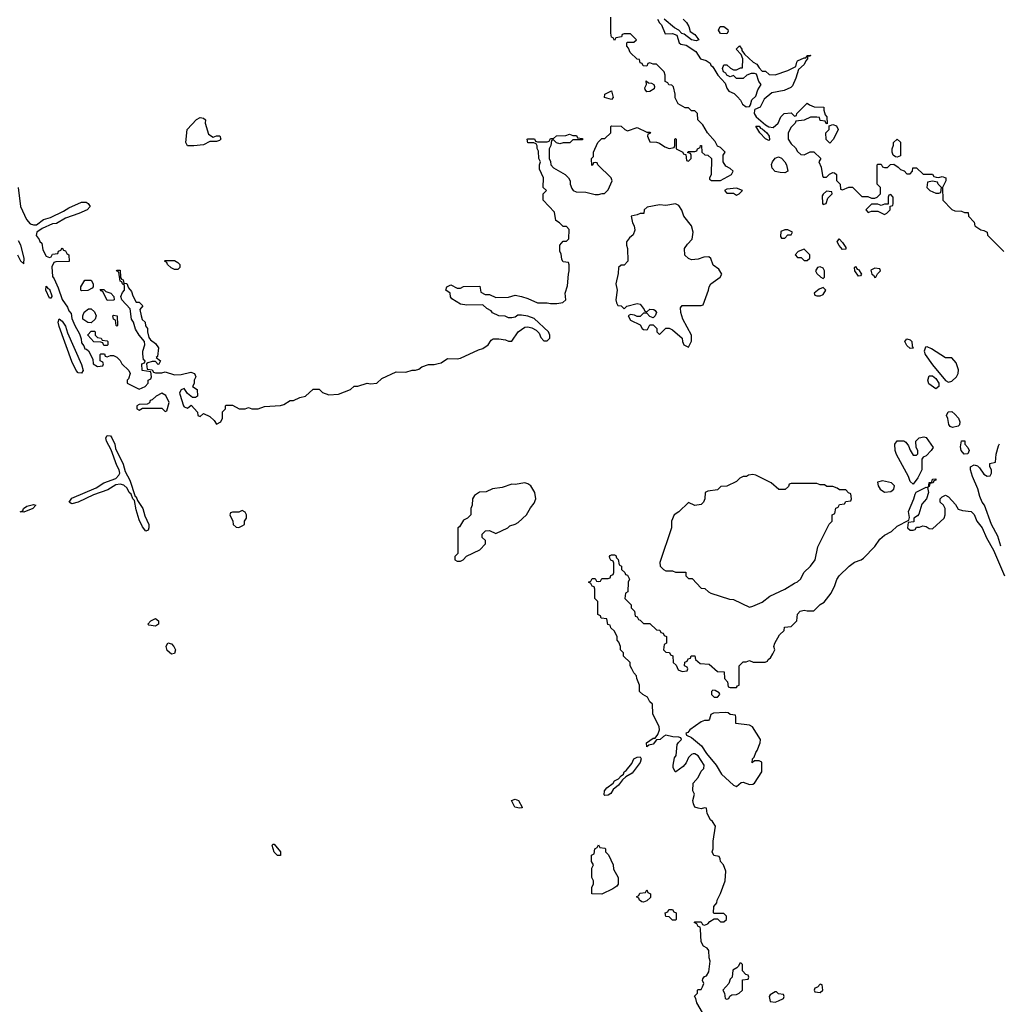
# Model space of a CAD drawing. Header units: inches. Extents: x 2735672 to 2903319, y 894031 to 1029782.
# Tile 63 of 167: x 2782025 to 2788126, y 1002841 to 1008975. Entities that reach past the tile are written whole.
import ezdxf

# ---------------------------------------------------------------- set-up
doc = ezdxf.new("R2010")
doc.units = ezdxf.units.IN
doc.header["$MEASUREMENT"] = 0
doc.layers.add('C7080', color=7, linetype='Continuous')

msp = doc.modelspace()

# ---------------------------------------------------------------- linework, layer by layer
at = {"layer": 'C7080', "color": 4}
for points, elevation in [([(2782015.5, 1007930), (2782030.5, 1007810), (2782067.7, 1007730), (2782090, 1007703.1), (2782110, 1007696.5), (2782130, 1007696.4), (2782173.2, 1007730), (2782217.7, 1007742.3), (2782298.3, 1007781.7), (2782330, 1007802.4), (2782410, 1007838), (2782438, 1007838), (2782452, 1007830), (2782464.7, 1007810), (2782446, 1007790), (2782393.4, 1007766.6), (2782310, 1007738), (2782254.4, 1007705.6), (2782230, 1007702.9), (2782165.1, 1007674.9), (2782130.8, 1007650), (2782128.2, 1007630), (2782146, 1007606), (2782150, 1007592), (2782162, 1007582), (2782170, 1007542), (2782190, 1007502), (2782210, 1007494), (2782222, 1007498), (2782230, 1007514), (2782262, 1007518), (2782267.3, 1007532.7), (2782282, 1007538), (2782290, 1007554), (2782298, 1007538), (2782310, 1007534), (2782318, 1007518), (2782332, 1007510), (2782332.7, 1007467.3), (2782250, 1007466), (2782238, 1007462), (2782224.7, 1007435.3), (2782230, 1007374), (2782240.7, 1007360.7), (2782264.9, 1007304.9), (2782290, 1007231.3), (2782322.8, 1007182.8), (2782330, 1007162), (2782344.7, 1007144.7), (2782350, 1007114), (2782367.7, 1007070), (2782396.9, 1007016.9), (2782407.1, 1006987.1), (2782410, 1006962), (2782423.5, 1006943.5), (2782430, 1006924.7), (2782442, 1006922), (2782452.7, 1006912.7), (2782479.6, 1006859.6), (2782482, 1006830), (2782510, 1006814), (2782542, 1006818), (2782546, 1006830), (2782542, 1006842), (2782526, 1006850), (2782526, 1006890), (2782530, 1006894), (2782552.7, 1006892.7), (2782558, 1006878), (2782570, 1006874), (2782590, 1006882), (2782610, 1006882), (2782630, 1006872), (2782651.1, 1006851.1), (2782662, 1006830), (2782704.7, 1006790), (2782712, 1006770), (2782702, 1006738), (2782694, 1006730), (2782694, 1006710), (2782770, 1006672), (2782806, 1006690), (2782826, 1006710), (2782826, 1006730), (2782842, 1006738), (2782846, 1006750), (2782842, 1006782), (2782788.4, 1006788.4), (2782786, 1006830), (2782802, 1006838), (2782806, 1006850), (2782796.4, 1006856.4), (2782792.5, 1006892.5), (2782792.3, 1006910), (2782804, 1006950), (2782802, 1006970), (2782770, 1007008.7), (2782746.8, 1007046.8), (2782734, 1007090), (2782721.2, 1007110), (2782713.6, 1007173.6), (2782662, 1007230), (2782655.3, 1007250), (2782665.2, 1007274.8), (2782678, 1007290), (2782678, 1007318), (2782666, 1007330), (2782662, 1007342), (2782650, 1007346), (2782642, 1007402), (2782628, 1007410), (2782630, 1007414), (2782650, 1007414), (2782652.7, 1007372.7), (2782658, 1007358), (2782670, 1007354), (2782674, 1007334), (2782691.3, 1007331.3), (2782703.6, 1007303.6), (2782722, 1007282), (2782730, 1007254), (2782750, 1007214), (2782770, 1007214), (2782791.1, 1007191.1), (2782774, 1007170), (2782781, 1007130), (2782787.9, 1007107.9), (2782806, 1007090), (2782808, 1007068), (2782821, 1007050), (2782821, 1007030), (2782830, 1006994), (2782839.6, 1006979.6), (2782870, 1006958), (2782890.4, 1006930.4), (2782883.6, 1006876.4), (2782874, 1006870), (2782902, 1006850), (2782891.6, 1006828.4), (2782887.3, 1006827.3), (2782870, 1006846), (2782850, 1006846), (2782822, 1006838), (2782814, 1006830), (2782818, 1006798), (2782850, 1006794), (2782858, 1006778), (2782870, 1006774), (2782910, 1006774), (2782930, 1006782), (2782990, 1006762.8), (2783030, 1006764.7), (2783090, 1006778), (2783114, 1006770), (2783122, 1006750), (2783112, 1006730), (2783111.6, 1006708.4), (2783102, 1006690), (2783131.3, 1006670), (2783132, 1006630), (2783119.6, 1006620.4), (2783100.4, 1006620.4), (2783070, 1006646), (2783050, 1006678), (2783030, 1006668), (2783021, 1006650), (2783022, 1006642), (2783044.7, 1006570), (2783050, 1006562), (2783070, 1006554), (2783092.7, 1006572.7), (2783132, 1006530), (2783134, 1006510), (2783150, 1006502), (2783170, 1006522), (2783210, 1006502), (2783236.9, 1006476.9), (2783250, 1006454), (2783278, 1006470), (2783287.3, 1006492.7), (2783288.4, 1006531.6), (2783306, 1006550), (2783306, 1006570), (2783310, 1006574), (2783350, 1006574), (2783391.1, 1006551.1), (2783428.9, 1006551.1), (2783450, 1006558), (2783470, 1006551.3), (2783510, 1006551.3), (2783550, 1006566), (2783649, 1006571), (2783670, 1006578), (2783710, 1006602), (2783730, 1006602), (2783770, 1006622), (2783806, 1006630), (2783852.7, 1006672.7), (2783890, 1006672), (2783910, 1006652), (2783950, 1006638), (2784010, 1006642), (2784086, 1006670), (2784108.4, 1006691.6), (2784130, 1006692), (2784190, 1006711), (2784210, 1006706), (2784249.1, 1006710.9), (2784280.7, 1006739.3), (2784370, 1006781), (2784430, 1006778), (2784469.1, 1006790.9), (2784490, 1006791.3), (2784510, 1006798), (2784530, 1006811.3), (2784570, 1006826), (2784606.4, 1006826.4), (2784632, 1006832), (2784650, 1006838), (2784690, 1006864.7), (2784750, 1006861), (2784770, 1006866), (2784882, 1006918), (2784910, 1006926.8), (2784942, 1006950), (2784962, 1006978), (2784974, 1006986), (2785010, 1006987.3), (2785050, 1006981), (2785070, 1006971.3), (2785090, 1006972), (2785129.3, 1007030.7), (2785170, 1007058.8), (2785190, 1007061), (2785214.8, 1007054.8), (2785241, 1007041), (2785261, 1007021), (2785270, 1006994), (2785290, 1006974), (2785310, 1006974), (2785326, 1006990), (2785326, 1007010), (2785318, 1007030), (2785230, 1007114), (2785190, 1007128.7), (2785150, 1007134), (2785126.8, 1007133.2), (2785110, 1007122), (2785090, 1007118), (2785070, 1007118), (2785048.4, 1007128.4), (2785010, 1007129), (2784969.1, 1007149.1), (2784960.4, 1007160.4), (2784934.6, 1007174.6), (2784910, 1007198), (2784810, 1007195.3), (2784770, 1007202), (2784716.4, 1007236.4), (2784708.4, 1007248.4), (2784706, 1007270), (2784678, 1007290), (2784686, 1007310), (2784710, 1007322), (2784750, 1007302), (2784770, 1007302), (2784790, 1007312), (2784890, 1007314), (2784898, 1007278), (2784923.6, 1007263.6), (2784950, 1007262), (2784990, 1007244.7), (2785070, 1007246), (2785110, 1007258), (2785150, 1007251.3), (2785190, 1007238), (2785250, 1007211), (2785311, 1007211), (2785330, 1007206), (2785370, 1007206), (2785407.3, 1007212.7), (2785426, 1007230), (2785422, 1007270), (2785436.4, 1007316.4), (2785442, 1007390), (2785448, 1007410), (2785447.3, 1007447.3), (2785442, 1007462), (2785410, 1007466), (2785400.4, 1007480.4), (2785396.4, 1007516.4), (2785388, 1007530), (2785388, 1007570), (2785410, 1007594), (2785430, 1007594), (2785446, 1007610), (2785447.3, 1007667.3), (2785430, 1007686), (2785410, 1007686), (2785386, 1007710), (2785364, 1007724), (2785356.4, 1007776.4), (2785286, 1007850), (2785286, 1007890), (2785306, 1007910), (2785286, 1007930), (2785288, 1007990), (2785263.1, 1008043.1), (2785262, 1008070), (2785268, 1008090), (2785258, 1008110), (2785256.4, 1008156.4), (2785248, 1008172), (2785248, 1008188), (2785242, 1008202), (2785227.3, 1008207.3), (2785190, 1008208), (2785186, 1008230), (2785190, 1008232), (2785232, 1008232), (2785238, 1008218), (2785250, 1008214), (2785310, 1008214), (2785322, 1008218), (2785330, 1008234), (2785350, 1008234), (2785368.4, 1008251.6), (2785427.3, 1008252.7), (2785450, 1008262), (2785470, 1008254), (2785492.7, 1008252.7), (2785498, 1008238), (2785530, 1008234), (2785530, 1008226), (2785470, 1008226), (2785452, 1008208), (2785410, 1008208), (2785390, 1008202), (2785368.4, 1008208.4), (2785350, 1008226), (2785338, 1008222), (2785332, 1008190), (2785322, 1008170), (2785322, 1008110), (2785331.1, 1008091.1), (2785332, 1008070), (2785350, 1008052), (2785422, 1008010), (2785442, 1007990), (2785454, 1007970), (2785454, 1007950), (2785463.6, 1007923.6), (2785471.6, 1007911.6), (2785490, 1007902), (2785550, 1007901), (2785610, 1007884.7), (2785630, 1007884.7), (2785652.7, 1007892.7), (2785667.3, 1007892.7), (2785690, 1007914), (2785715.3, 1007970), (2785708, 1007990), (2785626, 1008070), (2785622, 1008082), (2785610, 1008086), (2785598, 1008082), (2785594, 1008070), (2785587.3, 1008067.3), (2785586, 1008110), (2785598, 1008122), (2785598, 1008150), (2785626, 1008210), (2785650, 1008234), (2785670, 1008234), (2785706, 1008270), (2785706, 1008310), (2785710, 1008314), (2785771.6, 1008311.6), (2785794, 1008290), (2785810, 1008282), (2785870, 1008302), (2785930, 1008274), (2785950, 1008274), (2785952.7, 1008267.3), (2785938, 1008262), (2785934, 1008250), (2785950, 1008214), (2785990, 1008212), (2786010, 1008204.7), (2786042, 1008182), (2786070, 1008172), (2786102, 1008178), (2786106, 1008190), (2786106, 1008230), (2786110, 1008234), (2786114, 1008230), (2786114, 1008170), (2786154, 1008150), (2786158, 1008138), (2786174, 1008134), (2786178, 1008098), (2786190, 1008094), (2786206, 1008110), (2786206, 1008130), (2786202, 1008142), (2786186, 1008146), (2786186, 1008150), (2786190, 1008154), (2786230, 1008154), (2786242, 1008158), (2786246, 1008170), (2786262, 1008178), (2786266, 1008190), (2786271.6, 1008191.6), (2786274, 1008150), (2786292.7, 1008132.7), (2786311.6, 1008131.6), (2786334, 1008110), (2786331.3, 1008008.7), (2786322, 1007990), (2786322, 1007982), (2786332.7, 1007972.7), (2786390, 1007972), (2786458, 1008010), (2786468, 1008030), (2786450, 1008048), (2786422, 1008062), (2786406, 1008090), (2786406, 1008130), (2786418, 1008150), (2786390, 1008178), (2786370, 1008186), (2786356.4, 1008216.4), (2786308, 1008270), (2786280.4, 1008320.4), (2786248, 1008350), (2786246, 1008390), (2786230, 1008406), (2786210, 1008406), (2786190, 1008426), (2786170, 1008426), (2786126, 1008450), (2786108, 1008488), (2786108, 1008510), (2786096.4, 1008556.4), (2786087.3, 1008567.3), (2786068.4, 1008568.4), (2786062, 1008582), (2786046, 1008590), (2786046, 1008630), (2786038, 1008650), (2785990, 1008698), (2785970, 1008698), (2785950, 1008706), (2785938, 1008702), (2785930, 1008686), (2785907.3, 1008687.3), (2785902, 1008702), (2785890, 1008706), (2785886, 1008726), (2785870, 1008728), (2785826, 1008770), (2785816.4, 1008796.4), (2785806, 1008810), (2785806, 1008830), (2785810, 1008834), (2785850, 1008834), (2785866, 1008850), (2785830, 1008886), (2785790, 1008886), (2785778, 1008882), (2785772.7, 1008867.3), (2785738, 1008862), (2785730, 1008846), (2785722, 1008862), (2785710, 1008866), (2785706, 1008890), (2785706, 1008990)], 12), ([(2785998, 1008978), (2786010, 1008954), (2786022.7, 1008942.7), (2786045.8, 1008885.8), (2786090, 1008888.5), (2786118, 1008878), (2786131.3, 1008830), (2786142.5, 1008822.5), (2786176.7, 1008816.7), (2786236, 1008776), (2786264.9, 1008730), (2786300.9, 1008720.9), (2786324.8, 1008704.8), (2786330, 1008691), (2786341.7, 1008681.7), (2786372.7, 1008630), (2786418.4, 1008578.4), (2786428.4, 1008548.4), (2786442, 1008530), (2786473.8, 1008513.8), (2786495.1, 1008495.1), (2786514.3, 1008474.3), (2786527.4, 1008447.4), (2786550, 1008432.2), (2786570, 1008434), (2786576.6, 1008443.4), (2786583.9, 1008476.1), (2786610, 1008498), (2786622, 1008538), (2786642, 1008570), (2786628.7, 1008590), (2786614.6, 1008634.6), (2786600.4, 1008640.4), (2786579.6, 1008640.4), (2786554, 1008630), (2786530, 1008608), (2786490, 1008608), (2786470, 1008626), (2786450, 1008618), (2786430, 1008629), (2786422, 1008642), (2786409.2, 1008650), (2786402, 1008670), (2786410, 1008694), (2786430, 1008694), (2786451.6, 1008671.6), (2786470, 1008662), (2786490, 1008662), (2786514, 1008674), (2786526, 1008674), (2786528, 1008730), (2786518, 1008758), (2786488, 1008790), (2786507.3, 1008812.7), (2786522, 1008790), (2786522, 1008782), (2786539.6, 1008759.6), (2786594, 1008710), (2786616.9, 1008696.9), (2786630, 1008674), (2786650, 1008654), (2786670, 1008654), (2786692.7, 1008632.7), (2786730, 1008632), (2786810, 1008658), (2786858, 1008682), (2786864, 1008710), (2786870, 1008718), (2786910, 1008738), (2786922, 1008738), (2786930, 1008751), (2786950, 1008754), (2786948.4, 1008748.4), (2786931.6, 1008748.4), (2786931.6, 1008731.6), (2786920.7, 1008719.3), (2786910, 1008695.3), (2786875.3, 1008664.7), (2786858.8, 1008610), (2786837.5, 1008562.5), (2786828, 1008552), (2786786, 1008534), (2786710, 1008518), (2786661.3, 1008478.7), (2786636.4, 1008430), (2786604.4, 1008415.6), (2786601.3, 1008410), (2786599, 1008390), (2786611.7, 1008370), (2786670, 1008320.2), (2786690, 1008308.1), (2786716.9, 1008303.1), (2786748.7, 1008330), (2786766, 1008370), (2786786, 1008390), (2786830, 1008394), (2786850, 1008374), (2786862, 1008378), (2786866, 1008390), (2786930, 1008454), (2786943.6, 1008443.6), (2786972.7, 1008432.7), (2787034, 1008430), (2787034, 1008410), (2787042, 1008382), (2787052, 1008370), (2787054, 1008326), (2787047.3, 1008327.3), (2787042, 1008342), (2787010, 1008346), (2787006, 1008366), (2786990, 1008368), (2786950, 1008368), (2786910, 1008348), (2786858, 1008342), (2786854, 1008330), (2786830, 1008306), (2786812, 1008270), (2786811.3, 1008230), (2786830, 1008202), (2786856.9, 1008176.9), (2786870, 1008154), (2786890, 1008134), (2786910, 1008132), (2786948.4, 1008151.6), (2786970, 1008152), (2787014, 1008110), (2787002, 1008090), (2787016.9, 1008056.9), (2787024.7, 1008004.7), (2787030, 1007994), (2787050, 1007994), (2787068.4, 1008011.6), (2787090, 1008022), (2787099.6, 1008019.6), (2787112, 1008010), (2787112.7, 1007972.7), (2787134, 1007950), (2787138, 1007918), (2787150, 1007914), (2787188.4, 1007931.6), (2787212, 1007932), (2787270, 1007874), (2787307.3, 1007872.7), (2787330, 1007862), (2787350, 1007862), (2787366, 1007870), (2787386, 1007890), (2787386, 1007930), (2787366, 1007950), (2787366, 1008070), (2787370, 1008074), (2787390, 1008074), (2787398, 1008058), (2787410, 1008054), (2787430, 1008054), (2787448.4, 1008071.6), (2787470, 1008074), (2787496.9, 1008056.9), (2787510, 1008042), (2787532.7, 1008032.7), (2787550, 1008014), (2787570, 1008014), (2787586, 1008030), (2787588.4, 1008051.6), (2787610, 1008052), (2787652.7, 1008012.7), (2787710, 1008012), (2787718, 1007998), (2787732.7, 1007992.7), (2787750, 1007992), (2787770, 1007998), (2787794, 1007990), (2787792, 1007970), (2787772, 1007930), (2787774, 1007850), (2787830, 1007792), (2787850, 1007784.7), (2787890, 1007782), (2787910, 1007774), (2787932.7, 1007772.7), (2787934, 1007750), (2787970, 1007714), (2787974, 1007690), (2788010, 1007664.7), (2788030, 1007662), (2788050, 1007652), (2788052, 1007632), (2788154, 1007530)], 12), ([(2786156.9, 1008976.9), (2786176.9, 1008956.9), (2786191.6, 1008931.6), (2786201, 1008901), (2786230, 1008882), (2786254, 1008850), (2786238, 1008842), (2786208, 1008850), (2786164, 1008884), (2786149.2, 1008889.2), (2786130, 1008908.7), (2786103.2, 1008923.2), (2786038.9, 1008978.9)], 12), ([(2782010.6, 1007510.6), (2782030, 1007472), (2782050, 1007454), (2782053.6, 1007490), (2782031.2, 1007570), (2782017.4, 1007597.4)], 12), ([(2788135.4, 1005695.4), (2788116.4, 1005756.4), (2788078, 1005830), (2788034.7, 1005950), (2788018.7, 1005970), (2788004.2, 1006004.2), (2787992.8, 1006052.8), (2787959.7, 1006130), (2787947.6, 1006170), (2787947, 1006190), (2787970, 1006202), (2787990, 1006194.8), (2788003, 1006183), (2788030, 1006142.8), (2788050, 1006132), (2788070, 1006134), (2788078, 1006150), (2788078, 1006170), (2788068, 1006190), (2788066, 1006210), (2788102, 1006218), (2788107.3, 1006267.3), (2788120.4, 1006319.6), (2788127.3, 1006332.7)], 8), ([(2786278, 1002790), (2786242, 1002850), (2786236.4, 1002876.4), (2786228, 1002892), (2786246, 1002910), (2786246, 1002930), (2786250, 1002934), (2786270, 1002934), (2786278, 1002950), (2786286, 1002970), (2786278, 1002990), (2786280.4, 1002999.6), (2786290, 1003014), (2786302, 1003018), (2786316.4, 1003043.6), (2786326, 1003110), (2786318, 1003130), (2786316.4, 1003176.4), (2786306, 1003190), (2786283.1, 1003203.1), (2786268.7, 1003230), (2786266, 1003310), (2786262, 1003322), (2786250, 1003326), (2786242, 1003342), (2786226, 1003350), (2786230, 1003354), (2786270, 1003354), (2786278, 1003338), (2786290, 1003334), (2786310, 1003342), (2786323.1, 1003356.9), (2786350, 1003374), (2786370, 1003374), (2786390, 1003354), (2786410, 1003354), (2786426, 1003370), (2786426, 1003390), (2786410, 1003406), (2786350, 1003406), (2786346, 1003410), (2786348, 1003450), (2786367.3, 1003472.7), (2786368, 1003490), (2786388.9, 1003531.1), (2786418, 1003610), (2786422, 1003670), (2786408.9, 1003708.9), (2786388.7, 1003730), (2786388, 1003748), (2786382, 1003762), (2786348.4, 1003768.4), (2786338, 1003790), (2786344, 1003810), (2786343.2, 1003856.8), (2786358, 1003950), (2786340.4, 1003980.4), (2786328, 1003990), (2786306, 1004030), (2786302, 1004062), (2786290, 1004066), (2786270, 1004058), (2786250, 1004062), (2786229.5, 1004069.5), (2786221.2, 1004090), (2786217.2, 1004110), (2786228, 1004150), (2786218, 1004170), (2786220.4, 1004219.6), (2786250, 1004254), (2786270, 1004294), (2786286, 1004310), (2786288, 1004330), (2786250, 1004388), (2786230, 1004402), (2786219.6, 1004400.4), (2786210, 1004398), (2786190, 1004378), (2786175.3, 1004344.7), (2786157.3, 1004322.7), (2786110.9, 1004289.1), (2786108, 1004290), (2786095.3, 1004315.3), (2786094, 1004330), (2786104.1, 1004375.9), (2786113.2, 1004390), (2786120.4, 1004459.6), (2786127.3, 1004472.7), (2786146, 1004490), (2786142, 1004502), (2786130, 1004506), (2786092.7, 1004507.3), (2786050, 1004518), (2786034, 1004510), (2786014, 1004490), (2785990, 1004488), (2785970, 1004462), (2785943.6, 1004456.4), (2785930, 1004446), (2785928.7, 1004470), (2785970, 1004498), (2785982, 1004498), (2785999, 1004521), (2786008.7, 1004550), (2786008, 1004570), (2785968, 1004650), (2785966, 1004710), (2785950, 1004726), (2785934.6, 1004754.6), (2785906, 1004770), (2785886, 1004790), (2785886, 1004830), (2785868, 1004870), (2785867.3, 1004887.3), (2785850, 1004906), (2785838, 1004930), (2785828, 1004950), (2785826, 1004970), (2785786, 1005010), (2785786, 1005030), (2785766, 1005050), (2785766, 1005070), (2785756.4, 1005096.4), (2785746, 1005110), (2785746, 1005130), (2785730, 1005166), (2785707.3, 1005187.3), (2785702, 1005202), (2785687.3, 1005207.3), (2785682, 1005242), (2785647.3, 1005247.3), (2785642, 1005262), (2785626, 1005270), (2785626, 1005350), (2785606, 1005370), (2785607.3, 1005427.3), (2785602, 1005442), (2785590, 1005446), (2785582, 1005462), (2785568, 1005470), (2785582, 1005478), (2785590, 1005494), (2785610, 1005494), (2785618, 1005478), (2785630, 1005474), (2785642, 1005478), (2785650, 1005494), (2785690, 1005494), (2785702, 1005498), (2785707.3, 1005512.7), (2785722, 1005518), (2785726, 1005530), (2785726, 1005590), (2785722, 1005602), (2785707.3, 1005607.3), (2785700.4, 1005620.4), (2785698, 1005630), (2785703.1, 1005636.9), (2785710, 1005642), (2785730, 1005642), (2785736.9, 1005636.9), (2785742, 1005622), (2785751.6, 1005611.6), (2785758, 1005578), (2785774, 1005570), (2785774, 1005550), (2785794, 1005530), (2785798, 1005518), (2785810, 1005514), (2785822, 1005490), (2785814, 1005470), (2785812, 1005410), (2785798, 1005402), (2785794, 1005370), (2785834, 1005330), (2785834, 1005310), (2785854, 1005290), (2785858, 1005258), (2785870, 1005254), (2785878, 1005238), (2785890, 1005234), (2785910, 1005214), (2785950, 1005214), (2785990, 1005174), (2786012.7, 1005172.7), (2786018, 1005158), (2786032.7, 1005152.7), (2786038, 1005138), (2786052.7, 1005132.7), (2786054, 1005090), (2786038, 1005082), (2786034, 1005050), (2786050, 1005034), (2786072.7, 1005032.7), (2786078, 1005018), (2786092.7, 1005012.7), (2786094, 1004970), (2786112.7, 1004952.7), (2786125.4, 1004925.4), (2786150, 1004914), (2786182, 1004918), (2786186, 1004930), (2786182, 1004942), (2786166, 1004950), (2786167.3, 1004972.7), (2786182, 1004978), (2786187.3, 1004992.7), (2786202, 1004998), (2786207.3, 1005012.7), (2786230, 1005012), (2786234, 1004990), (2786263.6, 1004963.6), (2786319.6, 1004959.6), (2786370, 1004914), (2786412.7, 1004912.7), (2786414, 1004870), (2786434, 1004850), (2786438, 1004818), (2786450, 1004814), (2786490, 1004814), (2786495.3, 1004824.7), (2786506, 1004830), (2786506, 1004950), (2786530, 1004974), (2786550, 1004974), (2786570, 1004982), (2786592.7, 1004972.7), (2786610, 1004972), (2786667.3, 1004972.7), (2786682, 1004978), (2786686, 1004990), (2786700.4, 1004999.6), (2786716.4, 1005023.6), (2786728, 1005050), (2786722, 1005070), (2786728, 1005090), (2786756.4, 1005143.6), (2786786, 1005170), (2786788.9, 1005191.1), (2786830, 1005194), (2786866, 1005230), (2786868.4, 1005271.6), (2786886, 1005290), (2786910, 1005296), (2786930, 1005291.3), (2786970, 1005292), (2787010, 1005332), (2787034.6, 1005345.4), (2787078, 1005402), (2787102, 1005450), (2787113.6, 1005486.4), (2787128.7, 1005510), (2787190, 1005571.3), (2787224.7, 1005595.3), (2787266, 1005610), (2787280.4, 1005619.6), (2787350, 1005692), (2787381.5, 1005738.5), (2787410, 1005762.8), (2787454, 1005786), (2787490, 1005818.8), (2787562, 1005858), (2787566, 1005874), (2787561.2, 1005910), (2787594, 1005990), (2787601.2, 1006018.8), (2787608.9, 1006031.1), (2787670, 1006062), (2787679.6, 1006059.6), (2787684.7, 1006030), (2787672, 1005990), (2787643.5, 1005956.5), (2787625.4, 1005894.6), (2787616.9, 1005883.1), (2787594, 1005870), (2787592.7, 1005847.3), (2787558, 1005842), (2787554, 1005810), (2787570, 1005794), (2787590, 1005794), (2787602, 1005798), (2787610, 1005814), (2787630, 1005814), (2787650, 1005822), (2787670, 1005818), (2787690, 1005804.7), (2787710, 1005802), (2787782, 1005870), (2787788.7, 1005890), (2787788, 1005930), (2787778, 1005950), (2787758, 1005970), (2787758, 1005990), (2787770, 1006002), (2787790, 1006012), (2787810, 1006002), (2787854, 1005954), (2787870, 1005924.7), (2787896.9, 1005916.9), (2787950, 1005911.3), (2787970, 1005892), (2787986, 1005850), (2788018.8, 1005810), (2788046.4, 1005746.4), (2788090.8, 1005670), (2788158.8, 1005510)], 8)]:
    msp.add_lwpolyline(points, dxfattribs=dict(at, elevation=elevation))
for points, elevation in [([(2786430, 1008886), (2786388.9, 1008888.9), (2786378, 1008910), (2786387.3, 1008932.7), (2786410, 1008932), (2786434.4, 1008914.4), (2786438, 1008902)], 12), ([(2785930, 1008526), (2785920.4, 1008540.4), (2785918, 1008550), (2785928, 1008570), (2785926, 1008594), (2785942, 1008582), (2785959.6, 1008579.6), (2785974, 1008570), (2785978, 1008558), (2785976, 1008544), (2785950, 1008528)], 12), ([(2785710, 1008478), (2785668, 1008490), (2785668.9, 1008511.1), (2785710, 1008532), (2785722, 1008490)], 12), ([(2783230, 1008242), (2783250, 1008251), (2783271, 1008251), (2783278, 1008230), (2783270, 1008222), (2783250, 1008215.3), (2783210, 1008215.3), (2783170, 1008196), (2783110, 1008189.5), (2783070, 1008189.3), (2783059.3, 1008210), (2783068, 1008290), (2783126.3, 1008353.7), (2783150, 1008364.7), (2783170, 1008362), (2783182, 1008350), (2783181, 1008330), (2783200.7, 1008260.7)], 12), ([(2786690, 1008221.2), (2786670, 1008232), (2786634.5, 1008270), (2786610, 1008310.6), (2786630, 1008311.6), (2786638.4, 1008298.4), (2786650, 1008294.3), (2786678.7, 1008270), (2786692.3, 1008250), (2786694, 1008226)], 8), ([(2787070, 1008206), (2787048.4, 1008228.4), (2787046, 1008270), (2787066, 1008290), (2787066, 1008314), (2787090, 1008322), (2787112.7, 1008312.7), (2787122, 1008290), (2787094, 1008230)], 12), ([(2787490, 1008118), (2787480.4, 1008120.4), (2787466, 1008130), (2787458, 1008150), (2787458, 1008170), (2787467.3, 1008192.7), (2787468, 1008210), (2787490, 1008231.3), (2787511.1, 1008211.1), (2787510, 1008126)], 12), ([(2786790, 1008020.5), (2786761.7, 1008021.7), (2786730, 1008029.6), (2786711.8, 1008050), (2786707.3, 1008072.7), (2786712.8, 1008090), (2786730, 1008112.2), (2786750, 1008120.2), (2786770, 1008111.3), (2786790, 1008088.7), (2786801.2, 1008070), (2786808.2, 1008031.8)], 8), ([(2786490, 1007926), (2786430, 1007918), (2786414, 1007910), (2786430, 1007894), (2786470, 1007894), (2786490, 1007882), (2786506, 1007890), (2786526, 1007910)], 12), ([(2787710, 1007968), (2787678, 1007962), (2787674, 1007930), (2787694, 1007910), (2787730, 1007894), (2787750, 1007894), (2787762, 1007898), (2787766, 1007930), (2787746, 1007950), (2787742, 1007962)], 12), ([(2787050, 1007906), (2787030, 1007888), (2787023.5, 1007876.5), (2787025.5, 1007830), (2787030, 1007822.8), (2787048, 1007830), (2787058, 1007862), (2787086, 1007890), (2787082, 1007902)], 12), ([(2787450, 1007886), (2787438, 1007882), (2787434, 1007870), (2787434, 1007826), (2787410, 1007826), (2787390, 1007818), (2787370, 1007826), (2787330, 1007826), (2787294, 1007790), (2787310, 1007774), (2787330, 1007782), (2787370, 1007782), (2787410, 1007762), (2787426, 1007770), (2787446, 1007790), (2787446, 1007814), (2787462, 1007818), (2787466, 1007830), (2787466, 1007870)], 12), ([(2786110, 1007828), (2786050, 1007817.2), (2786010, 1007822), (2785932.7, 1007807.3), (2785914, 1007790), (2785912.7, 1007767.3), (2785890, 1007768), (2785870, 1007758), (2785834, 1007750), (2785841, 1007710), (2785851.3, 1007690), (2785856.9, 1007663.1), (2785845.4, 1007634.6), (2785823.5, 1007616.5), (2785804.7, 1007590), (2785804.7, 1007570), (2785811.3, 1007550), (2785812, 1007470), (2785790, 1007446), (2785770, 1007446), (2785754, 1007430), (2785752.7, 1007392.7), (2785738, 1007330), (2785746, 1007290), (2785738, 1007230), (2785742, 1007210), (2785750, 1007194), (2785770, 1007192), (2785790, 1007174), (2785806, 1007190), (2785870, 1007206), (2785890, 1007202), (2785914, 1007170), (2785918, 1007158), (2785930, 1007154), (2785948.9, 1007171.1), (2785974, 1007170), (2785983.6, 1007163.6), (2785991.3, 1007150), (2785982, 1007130), (2785970, 1007118), (2785950, 1007126), (2785930, 1007146), (2785910, 1007146), (2785890, 1007126), (2785870, 1007126), (2785854.6, 1007134.6), (2785830, 1007138), (2785814, 1007130), (2785830, 1007102), (2785890, 1007074), (2785902, 1007050), (2785910, 1007044.7), (2785930, 1007042), (2785935.3, 1007044.7), (2785950, 1007074), (2785970, 1007074), (2785994, 1007050), (2785994, 1007030), (2786010, 1007014), (2786050, 1007052), (2786070, 1007052), (2786090, 1007042), (2786151, 1006991), (2786152, 1006970), (2786162, 1006950), (2786190, 1006934), (2786208.4, 1006971.6), (2786208.7, 1007010), (2786155.3, 1007110), (2786142, 1007150), (2786140.4, 1007179.6), (2786150, 1007194), (2786270, 1007194), (2786282, 1007198), (2786315.3, 1007290), (2786318, 1007310), (2786328.7, 1007330), (2786388.4, 1007371.6), (2786398, 1007390), (2786380.2, 1007420.2), (2786344.7, 1007444.7), (2786330, 1007486), (2786316.4, 1007496.4), (2786285.4, 1007494.6), (2786250, 1007482), (2786210, 1007478), (2786190, 1007486), (2786168.4, 1007508.4), (2786166, 1007550), (2786183.1, 1007576.9), (2786213.6, 1007606.4), (2786219, 1007650), (2786208.7, 1007690), (2786162, 1007750), (2786148.9, 1007788.9), (2786130, 1007818)], 12), ([(2786810, 1007666), (2786790, 1007666), (2786764.7, 1007655.3), (2786763.6, 1007623.6), (2786770, 1007614), (2786790, 1007614), (2786810, 1007634), (2786830, 1007634), (2786838, 1007650)], 12), ([(2787150, 1007543.6), (2787128.6, 1007568.6), (2787117, 1007590), (2787128.7, 1007610), (2787150, 1007586.8), (2787170, 1007554.8), (2787170, 1007546)], 8), ([(2786910, 1007546), (2786874, 1007530), (2786854, 1007510), (2786870, 1007494), (2786892.7, 1007492.7), (2786910, 1007474), (2786930, 1007474), (2786946, 1007490), (2786946, 1007510)], 12), ([(2782990, 1007418), (2782968.4, 1007428.4), (2782946, 1007450), (2782942, 1007462), (2782926, 1007470), (2782930, 1007474), (2782990, 1007474), (2783010, 1007462), (2783022, 1007450), (2783022, 1007430), (2783010, 1007418)], 12), ([(2787010, 1007435.3), (2786994, 1007430), (2786982, 1007410), (2786990, 1007394), (2787014, 1007370), (2787030, 1007362), (2787038, 1007370), (2787038, 1007410), (2787030, 1007426)], 12), ([(2787250, 1007376), (2787227, 1007410), (2787224, 1007430), (2787230, 1007438), (2787240.4, 1007420.4), (2787250, 1007418), (2787266.8, 1007390), (2787262, 1007378)], 8), ([(2787350, 1007426), (2787326, 1007414), (2787332, 1007390), (2787343.5, 1007383.5), (2787350, 1007368), (2787358, 1007370), (2787368, 1007392), (2787386, 1007410), (2787382, 1007422)], 12), ([(2782210, 1007239.3), (2782188.4, 1007290), (2782190, 1007314.8), (2782199.6, 1007299.6), (2782210, 1007296.3), (2782224.7, 1007255.3), (2782226, 1007250), (2782219.1, 1007240.9)], 8), ([(2782410, 1007286), (2782406, 1007290), (2782406, 1007310), (2782430, 1007352), (2782470, 1007352), (2782482, 1007330), (2782482, 1007310), (2782476.9, 1007303.1), (2782450, 1007288)], 12), ([(2787030, 1007306), (2787003.6, 1007296.4), (2786974, 1007270), (2786978, 1007258), (2786990, 1007254), (2787010, 1007254), (2787030, 1007262), (2787046, 1007290)], 12), ([(2782570, 1007226), (2782542, 1007282), (2782530, 1007286), (2782526, 1007294), (2782550, 1007294), (2782562, 1007282), (2782592, 1007270), (2782612, 1007250), (2782614, 1007230), (2782610, 1007228)], 12), ([(2782470, 1007086), (2782448.4, 1007088.4), (2782418, 1007110), (2782418, 1007130), (2782427.3, 1007152.7), (2782452.7, 1007172.7), (2782470, 1007174), (2782490, 1007154), (2782502, 1007130), (2782494, 1007110)], 12), ([(2782630, 1007066), (2782626, 1007070), (2782622, 1007102), (2782608.4, 1007108.4), (2782606, 1007130), (2782610, 1007134), (2782632, 1007130), (2782634, 1007070)], 12), ([(2782410, 1006773.6), (2782390, 1006775.8), (2782375.8, 1006790), (2782350, 1006846), (2782270, 1007064), (2782265.1, 1007090), (2782270, 1007111.3), (2782290, 1007097.1), (2782310, 1007064.9), (2782323.2, 1007023.2), (2782410, 1006827.7), (2782420.9, 1006790)], 8), ([(2782550, 1006946), (2782542, 1006962), (2782530, 1006966), (2782487.3, 1006967.3), (2782448.4, 1007008.4), (2782448.4, 1007011.6), (2782470, 1007034), (2782490, 1007034), (2782494, 1007030), (2782494, 1007010), (2782510, 1006994), (2782531.6, 1006991.6), (2782538, 1006978), (2782570, 1006974), (2782574, 1006970), (2782574, 1006950), (2782570, 1006946)], 12), ([(2787570, 1006927.3), (2787550, 1006945.2), (2787537, 1006970), (2787550, 1006987.3), (2787570, 1006980.3), (2787581.3, 1006970), (2787582.5, 1006942.5), (2787590, 1006929.2)], 8), ([(2787676, 1006936), (2787665.8, 1006934.2), (2787658.4, 1006910), (2787665.2, 1006890), (2787710, 1006823.7), (2787790, 1006727.7), (2787810, 1006717.3), (2787830, 1006722), (2787859.3, 1006750), (2787869.2, 1006770), (2787872.9, 1006792.9), (2787858, 1006838), (2787830, 1006868), (2787790, 1006868), (2787703.7, 1006923.7)], 12), ([(2787730, 1006675.1), (2787686.6, 1006706.6), (2787680.9, 1006730), (2787690, 1006756), (2787710, 1006757), (2787730, 1006738.7), (2787748.5, 1006710), (2787750, 1006688.7)], 8), ([(2782910, 1006648), (2782874, 1006630), (2782850, 1006606), (2782838, 1006602), (2782832.7, 1006587.3), (2782819.6, 1006580.4), (2782770, 1006578), (2782754, 1006570), (2782754, 1006550), (2782770, 1006542), (2782790, 1006554), (2782910, 1006554), (2782930, 1006534), (2782942, 1006538), (2782955.3, 1006590), (2782934.6, 1006634.6)], 12), ([(2787833.6, 1006433.6), (2787820.2, 1006440.2), (2787812.5, 1006452.5), (2787806, 1006490), (2787797.2, 1006510), (2787807.2, 1006532.8), (2787830, 1006533), (2787850, 1006518), (2787872.4, 1006492.4), (2787879.3, 1006470), (2787877.3, 1006450), (2787870, 1006442.7)], 8), ([(2782810, 1005789.4), (2782790, 1005815.1), (2782770, 1005859), (2782750, 1005922), (2782739.1, 1005979.1), (2782730, 1005989.2), (2782718.3, 1006018.3), (2782706.3, 1006030), (2782695.3, 1006055.3), (2782674.2, 1006074.1), (2782650, 1006081.3), (2782623.4, 1006076.6), (2782573.7, 1006046.3), (2782484.4, 1006015.6), (2782390, 1005968.2), (2782350, 1005958.7), (2782332.3, 1005970), (2782350, 1005993.1), (2782500.7, 1006059.3), (2782550, 1006090.3), (2782623.5, 1006116.5), (2782643.3, 1006136.7), (2782649.6, 1006150), (2782644.2, 1006170), (2782630, 1006197.2), (2782595.3, 1006295.3), (2782565.4, 1006350), (2782562.4, 1006370), (2782570, 1006384), (2782590, 1006381.6), (2782598.7, 1006370), (2782616.5, 1006330), (2782622.6, 1006302.6), (2782670, 1006206), (2782681.1, 1006161.1), (2782710, 1006106.8), (2782744, 1006004), (2782750, 1006002.8), (2782759.1, 1005979.1), (2782791.8, 1005930), (2782804, 1005884), (2782828.4, 1005830), (2782830.3, 1005809.7), (2782826, 1005794)], 8), ([(2787590, 1006082), (2787570, 1006098), (2787561.2, 1006130), (2787485.1, 1006265.1), (2787477, 1006290), (2787476, 1006330), (2787490, 1006351.3), (2787531.1, 1006351.1), (2787543.5, 1006343.5), (2787561, 1006321), (2787570, 1006294), (2787590, 1006262), (2787610, 1006262), (2787618, 1006270), (2787618, 1006290), (2787608, 1006310), (2787606, 1006350), (2787626, 1006370), (2787656.9, 1006376.9), (2787671.1, 1006371.1), (2787714, 1006310), (2787702, 1006290), (2787670, 1006258), (2787651.6, 1006248.4), (2787643.6, 1006236.4), (2787642.8, 1006170), (2787619.3, 1006120.7)], 8), ([(2787908.1, 1006268.1), (2787889.4, 1006290), (2787885.2, 1006314.8), (2787890, 1006352), (2787910.5, 1006350.5), (2787911, 1006330), (2787930.4, 1006310.4), (2787938, 1006290), (2787930, 1006269.4)], 8), ([(2786590, 1006142), (2786563.6, 1006136.4), (2786551.1, 1006128.9), (2786530, 1006128), (2786510, 1006118), (2786490, 1006098), (2786430, 1006068), (2786392.7, 1006067.3), (2786370, 1006046), (2786310, 1006038), (2786294, 1006030), (2786292, 1005990), (2786284.7, 1005970), (2786270, 1005955.3), (2786230, 1005948.7), (2786190, 1005968), (2786131.1, 1005908.9), (2786102, 1005890), (2786084.7, 1005850), (2786084.7, 1005810), (2786012.7, 1005592.7), (2786014, 1005570), (2786034, 1005550), (2786050, 1005542), (2786090, 1005542), (2786110, 1005534), (2786172.7, 1005532.7), (2786174, 1005510), (2786190, 1005494), (2786212.7, 1005492.7), (2786270, 1005434), (2786291.6, 1005431.6), (2786314, 1005410), (2786330, 1005402), (2786445.4, 1005365.4), (2786470, 1005362), (2786570, 1005314), (2786590, 1005322), (2786650, 1005346.8), (2786696, 1005384), (2786790, 1005426.8), (2786850, 1005464.7), (2786870, 1005472), (2786890, 1005492), (2786909.1, 1005530.9), (2786949.1, 1005570.9), (2786979, 1005610), (2786995.3, 1005690), (2787067.3, 1005832.7), (2787086, 1005850), (2787086, 1005890), (2787102, 1005898), (2787107.3, 1005932.7), (2787122, 1005938), (2787130, 1005954), (2787162, 1005958), (2787170, 1005974), (2787202, 1005978), (2787206, 1005990), (2787202, 1006022), (2787187.3, 1006027.3), (2787170, 1006046), (2787130, 1006046), (2787116.4, 1006056.4), (2787090, 1006066), (2787052.7, 1006067.3), (2787036.4, 1006076.4), (2787010, 1006078), (2786990, 1006086), (2786830, 1006086), (2786818, 1006082), (2786812.7, 1006067.3), (2786792.7, 1006047.3), (2786752.7, 1006047.3), (2786706, 1006090), (2786610, 1006138)], 12), ([(2785170, 1006089.2), (2785110, 1006079), (2785090, 1006081.2), (2785030, 1006060.9), (2784970, 1006052.3), (2784930, 1006033.2), (2784887.9, 1006032.1), (2784858, 1006010), (2784844.7, 1005990), (2784842, 1005950), (2784834, 1005930), (2784834, 1005890), (2784814, 1005870), (2784790, 1005858), (2784763.6, 1005816.4), (2784754, 1005810), (2784754, 1005650), (2784734, 1005630), (2784734, 1005610), (2784750, 1005602), (2784770, 1005602), (2784786, 1005610), (2784807.3, 1005632.7), (2784890, 1005672), (2784926, 1005710), (2784926, 1005730), (2784906, 1005750), (2784906, 1005770), (2784926, 1005790), (2784951.6, 1005791.6), (2784990, 1005774), (2785066, 1005810), (2785078, 1005822), (2785110, 1005831.3), (2785130, 1005842.8), (2785181.2, 1005890), (2785206, 1005934), (2785230, 1005962), (2785239, 1005990), (2785234, 1006030), (2785208.7, 1006070), (2785190, 1006084)], 12), ([(2787398, 1006102), (2787367.3, 1006092.7), (2787371.3, 1006070), (2787384.7, 1006050), (2787410, 1006031), (2787450, 1006034.8), (2787469, 1006050), (2787472.3, 1006070), (2787454, 1006090)], 12), ([(2787682, 1006062), (2787688, 1006072), (2787690, 1006092), (2787706, 1006094), (2787710, 1006112), (2787730, 1006114), (2787730, 1006106), (2787718, 1006102), (2787714, 1006090), (2787694, 1006086), (2787690, 1006066)], 8), ([(2782050, 1005907), (2782028, 1005908), (2782044, 1005916), (2782049.2, 1005930), (2782070, 1005944), (2782110, 1005955.5), (2782124.7, 1005950), (2782106, 1005930)], 8), ([(2783410, 1005918), (2783390, 1005906), (2783350, 1005906), (2783338, 1005902), (2783334, 1005890), (2783351.6, 1005851.6), (2783354, 1005830), (2783372.7, 1005812.7), (2783390, 1005812), (2783410, 1005822), (2783426, 1005830), (2783426, 1005850), (2783438, 1005870), (2783438, 1005890), (2783430, 1005906)], 12), ([(2782870, 1005196), (2782830, 1005202), (2782824, 1005210), (2782841.2, 1005230), (2782870, 1005244), (2782890.4, 1005230.4), (2782890, 1005208.7)], 8), ([(2782970, 1005022.9), (2782944.2, 1005044.2), (2782938, 1005070), (2782946.8, 1005093.2), (2782970, 1005087.3), (2782984.9, 1005070), (2782994.4, 1005050), (2782990, 1005026.6)], 8), ([(2786342, 1004798), (2786334, 1004790), (2786334, 1004770), (2786350, 1004754), (2786370, 1004754), (2786386, 1004770), (2786382, 1004782), (2786356.4, 1004796.4)], 8), ([(2786419, 1004659), (2786346, 1004654), (2786330, 1004646), (2786322, 1004618), (2786314, 1004610), (2786290, 1004608.7), (2786270, 1004601.2), (2786198, 1004550), (2786186, 1004534), (2786174, 1004530), (2786178, 1004518), (2786210, 1004502.8), (2786271.5, 1004451.5), (2786302.7, 1004402.7), (2786362, 1004330), (2786394.9, 1004274.9), (2786470, 1004206), (2786490, 1004198), (2786518, 1004222), (2786530, 1004224.7), (2786570, 1004211.3), (2786590, 1004212), (2786600.4, 1004219.6), (2786648, 1004290), (2786646, 1004350), (2786630, 1004358), (2786602, 1004358), (2786586, 1004346), (2786588, 1004370), (2786599, 1004381), (2786609, 1004410), (2786618, 1004422), (2786637.2, 1004470), (2786639, 1004490), (2786588, 1004570), (2786570, 1004579), (2786486, 1004590), (2786486, 1004630), (2786482, 1004642), (2786450, 1004646), (2786436.4, 1004656.4)], 8), ([(2785670, 1004142), (2785665.6, 1004145.6), (2785666.6, 1004170), (2785681.2, 1004190), (2785721.2, 1004218.8), (2785730, 1004234), (2785754.6, 1004245.4), (2785770, 1004264.7), (2785785.2, 1004274.8), (2785789.3, 1004290), (2785801.5, 1004298.5), (2785838, 1004342), (2785850, 1004371), (2785870, 1004381), (2785890, 1004382), (2785896, 1004370), (2785890, 1004348), (2785838.8, 1004281.2), (2785801, 1004259), (2785779.8, 1004240.2), (2785754.4, 1004205.6), (2785721.4, 1004178.6), (2785706.4, 1004153.6), (2785690, 1004144)], 8), ([(2785136.9, 1004063.1), (2785108.7, 1004070), (2785088, 1004110), (2785110, 1004118), (2785130.8, 1004110.8), (2785154, 1004070), (2785154, 1004066), (2785150, 1004066)], 8), ([(2783630, 1003769), (2783610, 1003788.7), (2783598, 1003830), (2783602, 1003838), (2783610, 1003838), (2783650, 1003790.8), (2783650, 1003769)], 8), ([(2785650, 1003528), (2785588, 1003530), (2785588, 1003570), (2785598, 1003590), (2785598, 1003610), (2785588.4, 1003631.6), (2785588, 1003690), (2785598, 1003710), (2785586, 1003730), (2785586, 1003770), (2785602, 1003778), (2785606, 1003810), (2785622, 1003818), (2785630, 1003834), (2785638, 1003818), (2785670, 1003814), (2785674, 1003810), (2785674, 1003790), (2785691.6, 1003771.6), (2785722, 1003710), (2785723.6, 1003683.6), (2785752, 1003630), (2785752, 1003590), (2785743.6, 1003576.4), (2785719.8, 1003560.2)], 8), ([(2785910, 1003478), (2785900.4, 1003480.4), (2785886, 1003490), (2785882, 1003502), (2785866, 1003510), (2785882, 1003518), (2785887.3, 1003532.7), (2785922, 1003538), (2785930, 1003554), (2785938, 1003538), (2785954, 1003530), (2785952.7, 1003507.3), (2785930, 1003486)], 8), ([(2786090, 1003366), (2786070, 1003386), (2786048.4, 1003388.4), (2786046, 1003410), (2786062, 1003418), (2786067.3, 1003432.7), (2786090, 1003432), (2786098, 1003418), (2786114, 1003410), (2786114, 1003370), (2786110, 1003366)], 8), ([(2786518, 1003098), (2786510, 1003098), (2786502, 1003078), (2786492, 1003068), (2786466.8, 1003053.2), (2786462, 1003010), (2786450, 1002998), (2786442, 1002970), (2786404.7, 1002930), (2786414, 1002910), (2786418, 1002878), (2786430, 1002874), (2786442, 1002878), (2786447.3, 1002892.7), (2786460.4, 1002899.6), (2786490, 1002902), (2786506, 1002910), (2786526, 1002930), (2786527.3, 1002992.7), (2786562, 1002998), (2786566, 1003010), (2786562, 1003022), (2786547.3, 1003027.3), (2786526, 1003050), (2786526, 1003090)], 8), ([(2787010, 1002966), (2786992.7, 1002947.3), (2786978, 1002942), (2786974, 1002930), (2786978, 1002918), (2787010, 1002914), (2787026, 1002930), (2787022, 1002962)], 8), ([(2786738, 1002918), (2786730, 1002918), (2786699.6, 1002900.4), (2786692, 1002890), (2786698, 1002858), (2786730, 1002854), (2786750, 1002862), (2786782, 1002878), (2786786, 1002890), (2786782, 1002902), (2786750, 1002906)], 8)]:
    msp.add_lwpolyline(points, close=True, dxfattribs=dict(at, elevation=elevation))

doc.saveas('drawing.dxf')
